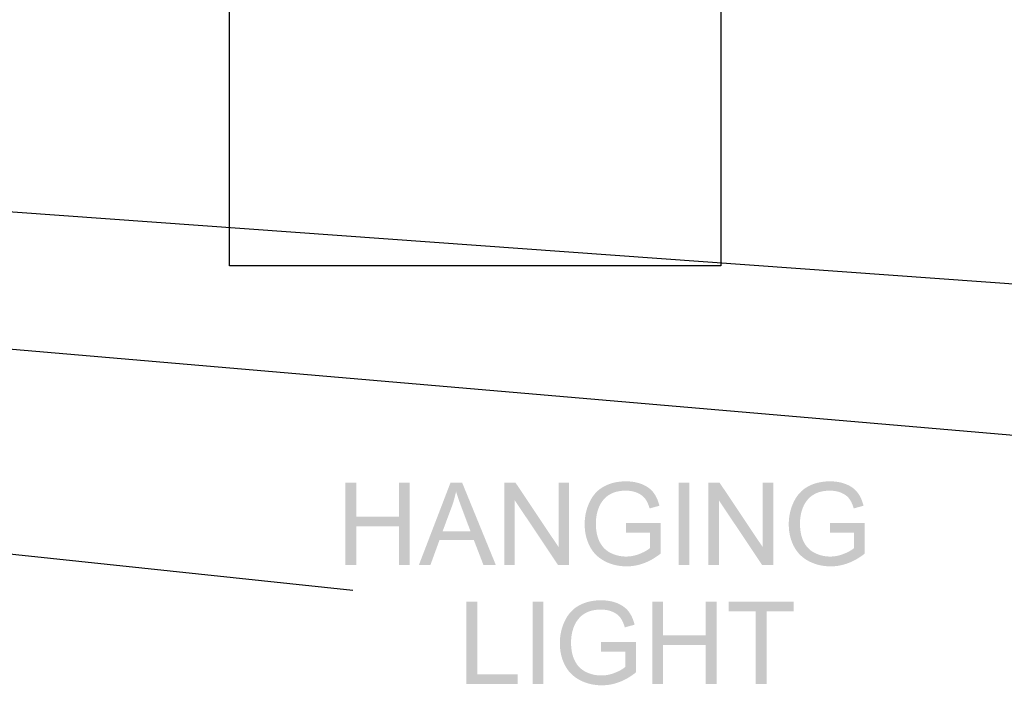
# Model space of a CAD drawing. Header units: millimetres. Extents: x 502444 to 745500, y -417645 to -375189.
# Tile 171 of 208: x 734658 to 735935, y -404143 to -403280. Entities that reach past the tile are written whole.
import ezdxf

# ---------------------------------------------------------------- set-up
doc = ezdxf.new("R2010")
doc.units = ezdxf.units.MM
doc.layers.add('PDF2_Geometry', color=7, linetype='Continuous')
doc.layers.add('PDF2_Solid Fills', color=7, linetype='Continuous')

msp = doc.modelspace()

# ---------------------------------------------------------------- hatches: boundary and pattern name
at = {"layer": 'PDF2_Solid Fills', "lineweight": 25, "transparency": 33554559}
for points in [[(735094.69865, -403880.4359), (735080.59786, -403880.4359), (735080.59786, -403986.98017), (735094.69865, -403986.98017), (735094.69865, -403936.76076), (735150.0854, -403936.76076), (735094.69865, -403924.18771)], [(735164.18617, -403880.4359), (735150.0854, -403880.4359), (735150.0854, -403924.18771), (735094.69865, -403924.18771), (735150.0854, -403936.76076), (735150.0854, -403986.98017), (735164.18617, -403986.98017)], [(735232.075, -403880.4359), (735216.88416, -403880.4359), (735175.96124, -403986.98017), (735190.93461, -403986.98017), (735202.6378, -403954.71134), (735247.19396, -403954.71134), (735206.7078, -403943.22836), (735218.41007, -403911.97771), (735218.51471, -403911.692), (735219.39731, -403909.19978), (735220.22896, -403906.70209), (735221.00966, -403904.20077), (735221.74032, -403901.69489), (735222.4191, -403899.18538), (735223.04785, -403896.6704), (735223.62563, -403894.15179), (735224.15247, -403891.62772)], [(735232.075, -403880.4359), (735224.15247, -403891.62772), (735224.70569, -403893.51486), (735225.35263, -403895.62219), (735226.06509, -403897.84782), (735226.84306, -403900.19446), (735227.68654, -403902.6603), (735228.59462, -403905.24624), (735229.56822, -403907.95139), (735230.60733, -403910.77664), (735231.71195, -403913.722), (735242.83279, -403943.22836), (735206.7078, -403943.22836), (735247.19396, -403954.71134), (735259.62325, -403986.98017), (735275.6876, -403986.98017)], [(735301.27227, -403880.4359), (735286.80844, -403880.4359), (735286.80844, -403986.98017), (735300.32779, -403986.98017), (735300.32779, -403903.25629)], [(735301.27227, -403880.4359), (735300.32779, -403903.25629), (735356.29597, -403986.98017), (735357.24045, -403964.08699)], [(735370.76071, -403880.4359), (735357.24045, -403880.4359), (735357.24045, -403964.08699), (735356.29597, -403986.98017), (735370.76071, -403986.98017)], [(735444.24636, -403878.61882), (735443.07349, -403878.62792), (735440.56398, -403878.7089), (735438.10269, -403878.87359), (735435.68962, -403879.12382), (735433.32387, -403879.45684), (735431.00544, -403879.8754), (735428.73523, -403880.37767), (735426.51324, -403880.96364), (735424.33857, -403881.63424), (735422.21122, -403882.38946), (735420.13209, -403883.22839), (735418.10027, -403884.15195), (735416.11668, -403885.16012), (735414.18314, -403886.26019), (735412.2596, -403887.49493), (735410.41614, -403888.82612), (735408.65274, -403890.25376), (735444.31824, -403890.68324), (735445.32095, -403890.69415), (735447.7786, -403890.81517), (735450.16528, -403891.07177), (735452.48008, -403891.46211), (735454.72481, -403891.98895), (735456.89857, -403892.64954), (735459.00135, -403893.44479), (735460.09415, -403893.93523), (735462.31977, -403895.09081), (735464.34158, -403896.3674), (735466.15866, -403897.76683), (735467.7701, -403899.28819), (735469.17772, -403900.93057), (735469.21503, -403900.98062), (735470.36241, -403902.62481), (735471.4452, -403904.46009), (735472.46429, -403906.48826), (735473.41878, -403908.70752), (735474.31049, -403911.11876), (735475.13759, -403913.722), (735487.85804, -403910.23343), (735487.69153, -403909.59741), (735486.96543, -403907.07788), (735486.16472, -403904.67755), (735485.28938, -403902.39734), (735484.33944, -403900.23631), (735483.31398, -403898.1954), (735482.21391, -403896.2746), (735481.03922, -403894.47298), (735479.78902, -403892.79057), (735478.69986, -403891.49578), (735477.16577, -403889.89617), (735475.49882, -403888.39392), (735473.69994, -403886.98721), (735471.76913, -403885.67786), (735469.70456, -403884.46404), (735467.50805, -403883.34668), (735465.1796, -403882.32577), (735464.98306, -403882.24843), (735462.89028, -403881.48684), (735460.74382, -403880.81442), (735458.54549, -403880.23208), (735456.29348, -403879.73891), (735453.98961, -403879.33583), (735451.63296, -403879.02191), (735449.22353, -403878.79807), (735446.76133, -403878.66341)], [(735512.64382, -403986.98017), (735512.64382, -403880.4359), (735526.7446, -403880.4359), (735526.7446, -403986.98017)], [(735565.92233, -403880.4359), (735551.4585, -403880.4359), (735551.4585, -403986.98017), (735564.97785, -403986.98017), (735564.97785, -403903.25629)], [(735565.92233, -403880.4359), (735564.97785, -403903.25629), (735620.94603, -403986.98017), (735621.89051, -403964.08699)], [(735635.41076, -403880.4359), (735621.89051, -403880.4359), (735621.89051, -403964.08699), (735620.94603, -403986.98017), (735635.41076, -403986.98017)], [(735708.89641, -403878.61882), (735707.72354, -403878.62792), (735705.21403, -403878.7089), (735702.75274, -403878.87359), (735700.33968, -403879.12382), (735697.97393, -403879.45684), (735695.65549, -403879.8754), (735693.38528, -403880.37767), (735691.1633, -403880.96364), (735688.98863, -403881.63424), (735686.86127, -403882.38946), (735684.78214, -403883.22839), (735682.75033, -403884.15195), (735680.76674, -403885.16012), (735678.83319, -403886.26019), (735676.90966, -403887.49493), (735675.06619, -403888.82612), (735673.3028, -403890.25376), (735708.9683, -403890.68324), (735709.97101, -403890.69415), (735712.42866, -403890.81517), (735714.81533, -403891.07177), (735717.13013, -403891.46211), (735719.37486, -403891.98895), (735721.54862, -403892.64954), (735723.65141, -403893.44479), (735724.74421, -403893.93523), (735726.96983, -403895.09081), (735728.99163, -403896.3674), (735730.80871, -403897.76683), (735732.42015, -403899.28819), (735733.82778, -403900.93057), (735733.86508, -403900.98062), (735735.01247, -403902.62481), (735736.09525, -403904.46009), (735737.11435, -403906.48826), (735738.06883, -403908.70752), (735738.96054, -403911.11876), (735739.78764, -403913.722), (735752.5081, -403910.23343), (735752.34159, -403909.59741), (735751.61548, -403907.07788), (735750.81477, -403904.67755), (735749.93944, -403902.39734), (735748.9895, -403900.23631), (735747.96404, -403898.1954), (735746.86396, -403896.2746), (735745.68928, -403894.47298), (735744.43907, -403892.79057), (735743.34992, -403891.49578), (735741.81582, -403889.89617), (735740.14888, -403888.39392), (735738.35, -403886.98721), (735736.41918, -403885.67786), (735734.35461, -403884.46404), (735732.1581, -403883.34668), (735729.82966, -403882.32577), (735729.63312, -403882.24843), (735727.54034, -403881.48684), (735725.39388, -403880.81442), (735723.19555, -403880.23208), (735720.94354, -403879.73891), (735718.63966, -403879.33583), (735716.28301, -403879.02191), (735713.87359, -403878.79807), (735711.41138, -403878.66341)], [(735408.65274, -403890.25376), (735406.97033, -403891.77785), (735405.36708, -403893.39839), (735403.84481, -403895.11538), (735402.40261, -403896.92791), (735401.04049, -403898.83779), (735399.75934, -403900.84413), (735398.55736, -403902.94692), (735397.43636, -403905.14616), (735396.62837, -403906.8777), (735395.713, -403909.01961), (735394.8768, -403911.1861), (735394.11976, -403913.37805), (735393.44279, -403915.59367), (735392.84589, -403917.83476), (735392.32816, -403920.10133), (735391.88958, -403922.39156), (735391.53199, -403924.70727), (735391.25265, -403927.04754), (735391.05338, -403929.41238), (735390.93419, -403931.80178), (735390.89415, -403934.21667), (735390.9078, -403935.62611), (735390.99606, -403938.08376), (735391.16712, -403940.5041), (735391.42099, -403942.88714), (735391.75856, -403945.23196), (735392.17803, -403947.53948), (735392.68029, -403949.80878), (735393.26627, -403952.04077), (735393.93414, -403954.23455), (735394.68572, -403956.39103), (735395.51919, -403958.50928), (735396.43637, -403960.59023), (735397.43636, -403962.63296), (735398.55554, -403964.6848), (735399.77754, -403966.68204), (735401.0878, -403968.59556), (735402.48632, -403970.42538), (735403.97311, -403972.17057), (735405.54724, -403973.83206), (735407.20964, -403975.40983), (735408.96029, -403976.90389), (735410.79921, -403978.31334), (735412.72547, -403979.63907), (735414.74091, -403980.88017), (735416.8437, -403982.03848), (735418.12666, -403982.69543), (735420.19396, -403983.66994), (735422.29675, -403984.55982), (735424.43684, -403985.36509), (735426.61333, -403986.08573), (735428.82622, -403986.72085), (735431.0755, -403987.27134), (735433.36118, -403987.73812), (735435.68325, -403988.11937), (735438.04172, -403988.416), (735440.43659, -403988.628), (735442.86785, -403988.75448), (735445.33642, -403988.79725), (735447.36369, -403988.76449), (735449.70578, -403988.64711), (735452.03604, -403988.44238), (735454.35448, -403988.15121), (735456.66109, -403987.7727), (735458.95586, -403987.30773), (735461.23881, -403986.75633), (735463.50902, -403986.11849), (735465.7674, -403985.3933), (735468.01395, -403984.58166), (735469.1941, -403984.12671), (735471.27323, -403983.26412), (735473.34053, -403982.32601), (735475.396, -403981.3142), (735477.43965, -403980.22868), (735479.47146, -403979.06855), (735481.49236, -403977.83382), (735483.50143, -403976.52537), (735444.53662, -403976.07861), (735442.624, -403976.04039), (735440.26826, -403975.88389), (735437.94345, -403975.60728), (735435.64777, -403975.21056), (735433.38211, -403974.69374), (735431.14647, -403974.05772), (735428.94178, -403973.30068), (735426.7662, -403972.42444), (735424.62064, -403971.42718), (735422.91275, -403970.51728), (735420.94008, -403969.29528), (735419.08297, -403967.94589), (735417.34232, -403966.46912), (735415.71724, -403964.86587), (735414.20771, -403963.13614), (735412.81373, -403961.27812), (735411.53623, -403959.29362), (735410.37428, -403957.18264), (735409.92479, -403956.27911), (735409.0713, -403954.36558), (735408.30698, -403952.36834), (735407.63274, -403950.28648), (735407.04949, -403948.12), (735406.55451, -403945.8689), (735406.15051, -403943.53317), (735405.83568, -403941.11283), (735405.61093, -403938.60786), (735405.47627, -403936.01828), (735405.43168, -403933.34498), (735405.43714, -403932.49058), (735405.5163, -403930.05022), (735405.68828, -403927.64807), (735405.95306, -403925.28414), (735406.31156, -403922.95843), (735406.76378, -403920.67184), (735407.3079, -403918.42256), (735407.94666, -403916.2115), (735408.67731, -403914.03955), (735409.50168, -403911.90492), (735409.82015, -403911.16608), (735410.83378, -403909.07421), (735411.98481, -403907.04786), (735413.27323, -403905.08792), (735414.69905, -403903.19441), (735416.26227, -403901.36642), (735417.64623, -403899.93423), (735419.32046, -403898.45745), (735421.153, -403897.08441), (735423.14387, -403895.816), (735425.29306, -403894.65133), (735427.60058, -403893.59038), (735428.11922, -403893.38201), (735430.13648, -403892.66592), (735432.252, -403892.05992), (735434.46762, -403891.56402), (735436.78151, -403891.17913), (735439.19457, -403890.90343), (735441.70682, -403890.73783), (735444.31824, -403890.68324)], [(735673.3028, -403890.25376), (735671.62039, -403891.77785), (735670.01714, -403893.39839), (735668.49487, -403895.11538), (735667.05267, -403896.92791), (735665.69054, -403898.83779), (735664.4094, -403900.84413), (735663.20741, -403902.94692), (735662.08641, -403905.14616), (735661.27842, -403906.8777), (735660.36306, -403909.01961), (735659.52686, -403911.1861), (735658.76982, -403913.37805), (735658.09285, -403915.59367), (735657.49595, -403917.83476), (735656.97822, -403920.10133), (735656.53964, -403922.39156), (735656.18205, -403924.70727), (735655.90271, -403927.04754), (735655.70344, -403929.41238), (735655.58424, -403931.80178), (735655.54421, -403934.21667), (735655.55785, -403935.62611), (735655.64612, -403938.08376), (735655.81718, -403940.5041), (735656.07104, -403942.88714), (735656.40862, -403945.23196), (735656.82808, -403947.53948), (735657.33035, -403949.80878), (735657.91633, -403952.04077), (735658.58419, -403954.23455), (735659.33577, -403956.39103), (735660.16925, -403958.50928), (735661.08643, -403960.59023), (735662.08641, -403962.63296), (735663.20559, -403964.6848), (735664.4276, -403966.68204), (735665.73786, -403968.59556), (735667.13638, -403970.42538), (735668.62316, -403972.17057), (735670.1973, -403973.83206), (735671.85969, -403975.40983), (735673.61034, -403976.90389), (735675.44926, -403978.31334), (735677.37553, -403979.63907), (735679.39096, -403980.88017), (735681.49375, -403982.03848), (735682.77672, -403982.69543), (735684.84402, -403983.66994), (735686.9468, -403984.55982), (735689.0869, -403985.36509), (735691.26339, -403986.08573), (735693.47627, -403986.72085), (735695.72555, -403987.27134), (735698.01123, -403987.73812), (735700.33331, -403988.11937), (735702.69178, -403988.416), (735705.08665, -403988.628), (735707.51791, -403988.75448), (735709.98648, -403988.79725), (735712.01374, -403988.76449), (735714.35583, -403988.64711), (735716.6861, -403988.44238), (735719.00453, -403988.15121), (735721.31114, -403987.7727), (735723.60592, -403987.30773), (735725.88887, -403986.75633), (735728.15908, -403986.11849), (735730.41746, -403985.3933), (735732.66401, -403984.58166), (735733.84415, -403984.12671), (735735.92328, -403983.26412), (735737.99058, -403982.32601), (735740.04606, -403981.3142), (735742.0897, -403980.22868), (735744.12152, -403979.06855), (735746.14241, -403977.83382), (735748.15148, -403976.52537), (735709.18667, -403976.07861), (735707.27405, -403976.04039), (735704.91831, -403975.88389), (735702.59351, -403975.60728), (735700.29782, -403975.21056), (735698.03216, -403974.69374), (735695.79653, -403974.05772), (735693.59183, -403973.30068), (735691.41625, -403972.42444), (735689.2707, -403971.42718), (735687.56281, -403970.51728), (735685.59014, -403969.29528), (735683.73302, -403967.94589), (735681.99238, -403966.46912), (735680.36729, -403964.86587), (735678.85776, -403963.13614), (735677.46379, -403961.27812), (735676.18628, -403959.29362), (735675.02434, -403957.18264), (735674.57484, -403956.27911), (735673.72135, -403954.36558), (735672.95703, -403952.36834), (735672.28279, -403950.28648), (735671.69955, -403948.12), (735671.20456, -403945.8689), (735670.80056, -403943.53317), (735670.48573, -403941.11283), (735670.26099, -403938.60786), (735670.12632, -403936.01828), (735670.08174, -403933.34498), (735670.0872, -403932.49058), (735670.16636, -403930.05022), (735670.33833, -403927.64807), (735670.60311, -403925.28414), (735670.96162, -403922.95843), (735671.41384, -403920.67184), (735671.95796, -403918.42256), (735672.59671, -403916.2115), (735673.32736, -403914.03955), (735674.15174, -403911.90492), (735674.4702, -403911.16608), (735675.48384, -403909.07421), (735676.63487, -403907.04786), (735677.92329, -403905.08792), (735679.34911, -403903.19441), (735680.91232, -403901.36642), (735682.29629, -403899.93423), (735683.97051, -403898.45745), (735685.80305, -403897.08441), (735687.79483, -403895.816), (735689.94312, -403894.65133), (735692.25063, -403893.59038), (735692.77019, -403893.38201), (735694.78653, -403892.66592), (735696.90206, -403892.05992), (735699.11768, -403891.56402), (735701.43156, -403891.17913), (735703.84463, -403890.90343), (735706.35687, -403890.73783), (735708.9683, -403890.68324)], [(735489.45674, -403932.61797), (735444.31824, -403932.69076), (735444.31824, -403945.19102), (735475.64623, -403945.19102), (735475.64623, -403965.03147), (735474.94469, -403965.63019), (735473.35782, -403966.83854), (735471.57077, -403968.02232), (735469.58263, -403969.18245), (735467.39431, -403970.31801), (735465.00581, -403971.42991), (735462.41713, -403972.51725), (735460.61188, -403973.21515), (735458.35805, -403973.97491), (735456.09058, -403974.6173), (735453.80854, -403975.14323), (735451.51194, -403975.55269), (735449.20078, -403975.84477), (735446.87598, -403976.02038), (735444.53662, -403976.07861), (735483.50143, -403976.52537), (735485.49775, -403975.14232), (735487.48316, -403973.68556), (735489.45674, -403972.1542)], [(735754.1068, -403932.61797), (735708.9683, -403932.69076), (735708.9683, -403945.19102), (735740.29628, -403945.19102), (735740.29628, -403965.03147), (735739.59474, -403965.63019), (735738.00787, -403966.83854), (735736.22082, -403968.02232), (735734.23268, -403969.18245), (735732.04436, -403970.31801), (735729.65587, -403971.42991), (735727.06719, -403972.51725), (735725.26194, -403973.21515), (735723.00811, -403973.97491), (735720.74063, -403974.6173), (735718.45859, -403975.14323), (735716.16199, -403975.55269), (735713.85084, -403975.84477), (735711.52603, -403976.02038), (735709.18667, -403976.07861), (735748.15148, -403976.52537), (735750.14781, -403975.14232), (735752.13322, -403973.68556), (735754.1068, -403972.1542)], [(735251.64612, -404034.58451), (735237.54443, -404034.58451), (735237.54443, -404141.12878), (735304.12573, -404141.12878), (735304.12573, -404128.55573), (735251.64612, -404128.55573)], [(735323.31469, -404141.12878), (735323.31469, -404034.58451), (735337.41547, -404034.58451), (735337.41547, -404141.12878)], [(735412.06488, -404032.76744), (735410.89202, -404032.77653), (735408.3825, -404032.85751), (735405.92121, -404033.02221), (735403.50815, -404033.27243), (735401.1424, -404033.60546), (735398.82396, -404034.02401), (735396.55375, -404034.52628), (735394.33177, -404035.11226), (735392.1571, -404035.78286), (735390.02974, -404036.53807), (735387.95061, -404037.37701), (735385.9188, -404038.30056), (735383.93521, -404039.30873), (735382.00166, -404040.40881), (735380.07813, -404041.64354), (735378.23466, -404042.97473), (735376.47127, -404044.40238), (735412.13677, -404044.83185), (735413.13948, -404044.84277), (735415.59713, -404044.96378), (735417.9838, -404045.22038), (735420.2986, -404045.61072), (735422.54333, -404046.13756), (735424.71709, -404046.79815), (735426.81988, -404047.59341), (735427.91268, -404048.08385), (735430.1383, -404049.23942), (735432.16011, -404050.51602), (735433.97718, -404051.91545), (735435.58862, -404053.43681), (735436.99625, -404055.07919), (735437.03355, -404055.12923), (735438.18094, -404056.77343), (735439.26372, -404058.6087), (735440.28281, -404060.63688), (735441.23731, -404062.85613), (735442.12901, -404065.26738), (735442.95612, -404067.87061), (735455.67657, -404064.38204), (735455.51006, -404063.74602), (735454.78395, -404061.22649), (735453.98324, -404058.82617), (735453.10791, -404056.54595), (735452.15797, -404054.38493), (735451.13251, -404052.34401), (735450.03243, -404050.42321), (735448.85775, -404048.6216), (735447.60754, -404046.93919), (735446.51839, -404045.64439), (735444.98429, -404044.04478), (735443.31734, -404042.54253), (735441.51846, -404041.13582), (735439.58765, -404039.82647), (735437.52308, -404038.61266), (735435.32657, -404037.49529), (735432.99813, -404036.47438), (735432.80159, -404036.39704), (735430.70881, -404035.63545), (735428.56235, -404034.96303), (735426.36402, -404034.38069), (735424.11201, -404033.88753), (735421.80813, -404033.48444), (735419.45148, -404033.17052), (735417.04206, -404032.94669), (735414.57986, -404032.81202)], [(735492.60046, -404034.58451), (735478.49968, -404034.58451), (735478.49968, -404141.12878), (735492.60046, -404141.12878), (735492.60046, -404090.90937), (735547.98721, -404090.90937), (735492.60046, -404078.33632)], [(735562.08799, -404034.58451), (735547.98721, -404034.58451), (735547.98721, -404078.33632), (735492.60046, -404078.33632), (735547.98721, -404090.90937), (735547.98721, -404141.12878), (735562.08799, -404141.12878)], [(735662.03182, -404034.58451), (735577.57, -404034.58451), (735577.57, -404047.15756), (735612.67773, -404047.15756), (735612.67773, -404141.12878), (735626.77851, -404141.12878), (735626.77851, -404047.15756), (735662.03182, -404047.15756)], [(735376.47127, -404044.40238), (735374.78885, -404045.92646), (735373.18561, -404047.547), (735371.66333, -404049.26399), (735370.22114, -404051.07652), (735368.85901, -404052.9864), (735367.57787, -404054.99274), (735366.37588, -404057.09553), (735365.25488, -404059.29477), (735364.44689, -404061.02632), (735363.53153, -404063.16823), (735362.69532, -404065.33471), (735361.93828, -404067.52667), (735361.26132, -404069.74228), (735360.66442, -404071.98338), (735360.14669, -404074.24995), (735359.70811, -404076.54018), (735359.35052, -404078.85588), (735359.07118, -404081.19615), (735358.87191, -404083.56099), (735358.75271, -404085.9504), (735358.71268, -404088.36528), (735358.72632, -404089.77472), (735358.81459, -404092.23238), (735358.98565, -404094.65272), (735359.23951, -404097.03576), (735359.57708, -404099.38058), (735359.99655, -404101.68809), (735360.49882, -404103.95739), (735361.08479, -404106.18939), (735361.75267, -404108.38317), (735362.50425, -404110.53964), (735363.33772, -404112.6579), (735364.2549, -404114.73884), (735365.25488, -404116.78158), (735366.37407, -404118.83341), (735367.59607, -404120.83065), (735368.90633, -404122.74418), (735370.30485, -404124.57399), (735371.79163, -404126.31919), (735373.36577, -404127.98067), (735375.02816, -404129.55845), (735376.77881, -404131.05251), (735378.61773, -404132.46195), (735380.544, -404133.78768), (735382.55943, -404135.02879), (735384.66222, -404136.18709), (735385.94519, -404136.84405), (735388.01249, -404137.81855), (735390.11527, -404138.70844), (735392.25537, -404139.5137), (735394.43186, -404140.23434), (735396.64474, -404140.86946), (735398.89403, -404141.41995), (735401.1797, -404141.88673), (735403.50178, -404142.26798), (735405.86025, -404142.56461), (735408.25512, -404142.77662), (735410.68638, -404142.90309), (735413.15495, -404142.94586), (735415.18221, -404142.9131), (735417.5243, -404142.79572), (735419.85457, -404142.591), (735422.173, -404142.29983), (735424.47961, -404141.92131), (735426.77439, -404141.45635), (735429.05734, -404140.90495), (735431.32754, -404140.2671), (735433.58592, -404139.54191), (735435.83248, -404138.73028), (735437.01262, -404138.27532), (735439.09175, -404137.41273), (735441.15905, -404136.47462), (735443.21453, -404135.46281), (735445.25817, -404134.3773), (735447.28998, -404133.21717), (735449.31088, -404131.98243), (735451.31995, -404130.67399), (735412.35514, -404130.22723), (735410.44252, -404130.18901), (735408.08678, -404130.03251), (735405.76198, -404129.75589), (735403.46629, -404129.35918), (735401.20063, -404128.84235), (735398.965, -404128.20633), (735396.7603, -404127.44929), (735394.58472, -404126.57305), (735392.43917, -404125.5758), (735390.73128, -404124.66589), (735388.75861, -404123.44389), (735386.90149, -404122.09451), (735385.16085, -404120.61773), (735383.53576, -404119.01448), (735382.02623, -404117.28476), (735380.63226, -404115.42673), (735379.35475, -404113.44223), (735378.19281, -404111.33126), (735377.74331, -404110.42772), (735376.88982, -404108.51419), (735376.1255, -404106.51695), (735375.45127, -404104.43509), (735374.86802, -404102.26861), (735374.37303, -404100.01751), (735373.96903, -404097.68179), (735373.6542, -404095.26144), (735373.42946, -404092.75648), (735373.29479, -404090.16689), (735373.25021, -404087.49359), (735373.25567, -404086.63919), (735373.33483, -404084.19883), (735373.5068, -404081.79669), (735373.77158, -404079.43276), (735374.13009, -404077.10704), (735374.58231, -404074.82046), (735375.12643, -404072.57117), (735375.76518, -404070.36011), (735376.49583, -404068.18817), (735377.32021, -404066.05353), (735377.63867, -404065.31469), (735378.65231, -404063.22282), (735379.80333, -404061.19647), (735381.09176, -404059.23653), (735382.51758, -404057.34303), (735384.08079, -404055.51503), (735385.46475, -404054.08284), (735387.13898, -404052.60607), (735388.97152, -404051.23302), (735390.96239, -404049.96461), (735393.11159, -404048.79994), (735395.4191, -404047.73899), (735395.93775, -404047.53062), (735397.95501, -404046.81453), (735400.07053, -404046.20853), (735402.28615, -404045.71263), (735404.60003, -404045.32775), (735407.0131, -404045.05204), (735409.52534, -404044.88644), (735412.13677, -404044.83185)], [(735457.27527, -404086.76658), (735412.13677, -404086.83937), (735412.13677, -404099.33963), (735443.46475, -404099.33963), (735443.46475, -404119.18009), (735442.76321, -404119.7788), (735441.17634, -404120.98715), (735439.38929, -404122.17094), (735437.40115, -404123.33106), (735435.21283, -404124.46663), (735432.82434, -404125.57853), (735430.23566, -404126.66586), (735428.43041, -404127.36376), (735426.17658, -404128.12353), (735423.9091, -404128.76592), (735421.62706, -404129.29184), (735419.33046, -404129.7013), (735417.01931, -404129.99338), (735414.6945, -404130.16899), (735412.35514, -404130.22723), (735451.31995, -404130.67399), (735453.31628, -404129.29093), (735455.30169, -404127.83418), (735457.27527, -404126.30281)]]:
    msp.add_hatch(color=1, dxfattribs=at).paths.add_polyline_path(points)

# ---------------------------------------------------------------- linework, layer by layer
at = {"layer": 'PDF2_Geometry', "color": 6, "lineweight": 25}
for points in [[(735090.50126, -404020.30175), (721744.23693, -402607.78174)], [(738161.52103, -404009.12086), (721841.13804, -402607.78174), (741269.81046, -404005.39389)]]:
    msp.add_lwpolyline(points, dxfattribs=at)
at = {"layer": 'PDF2_Geometry', "color": 253, "lineweight": 25, "true_color": 0xb5af97}
msp.add_lwpolyline([(735567.55287, -402961.84348), (735567.55287, -403599.15462), (734930.24173, -403599.15462), (734930.24173, -402961.84348)], close=True, dxfattribs=at)

doc.saveas('drawing.dxf')
